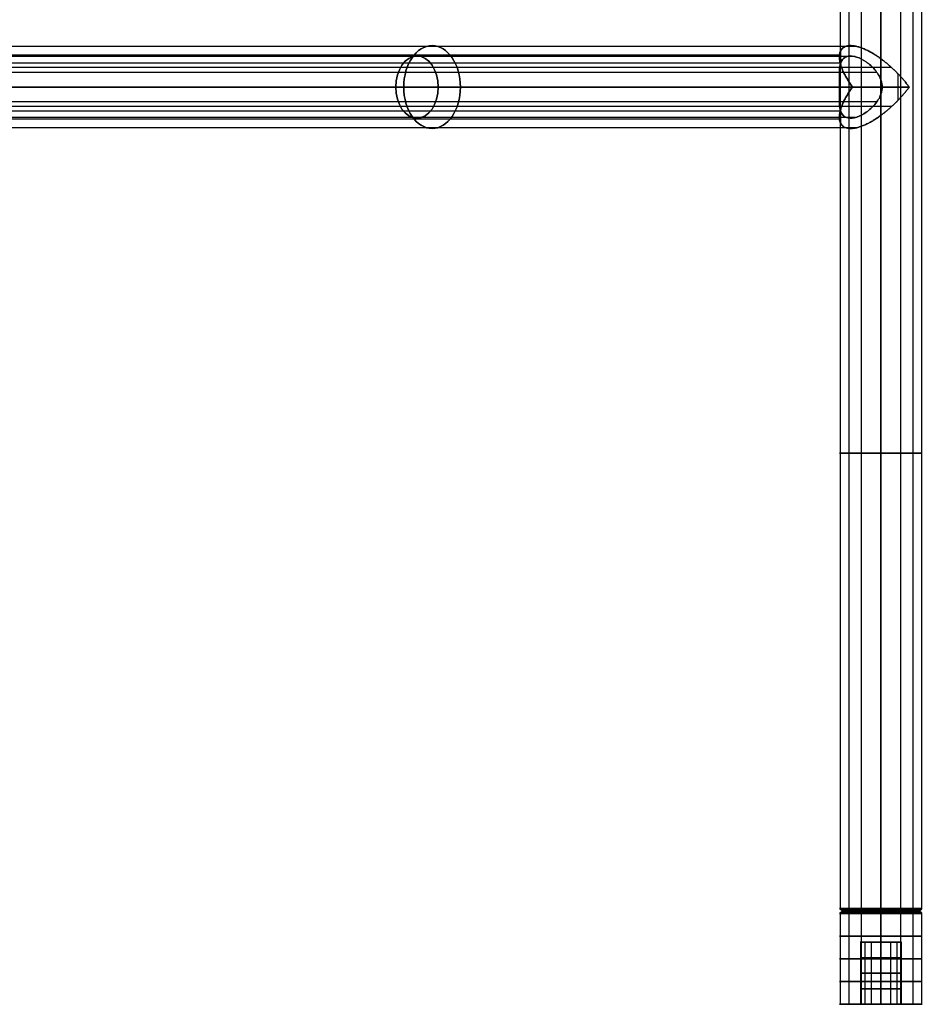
# Model space of a CAD drawing. Header units: millimetres. Extents: x -715 to 710, y 0 to 720.
# Tile 251 of 256: x 536 to 710, y 0 to 190. Entities that reach past the tile are written whole.
import ezdxf

# ---------------------------------------------------------------- set-up
doc = ezdxf.new("R2010")
doc.units = ezdxf.units.MM
doc.header["$MEASUREMENT"] = 0
for name, color, linetype in [('IGES LEVEL 13', 7, 'Continuous'), ('IGES LEVEL 14', 7, 'Continuous'), ('IGES LEVEL 2', 7, 'Continuous'), ('IGES LEVEL 3', 7, 'Continuous'), ('IGES LEVEL 5', 7, 'Continuous'), ('IGES LEVEL 7', 7, 'Continuous')]:
    doc.layers.add(name, color=color, linetype=linetype)

msp = doc.modelspace()

# ---------------------------------------------------------------- linework, layer by layer
at = {"layer": 'IGES LEVEL 13', "extrusion": (0, 1, 0)}
for centre, radius, start, end in [((-702, -327, 17.5), 8, 270, 90), ((-702, -327, 18), 7.5, 270, 90), ((-702, -327, 18), 7.5, 90, 270), ((-702, -327, 17.5), 8, 90, 270), ((-702, -327, 12), 4, 270, 90), ((-702, -327, 12), 4, 90, 270), ((-702, -327), 8, 270, 90), ((-702, -327), 4, 270, 90), ((-702, -327), 4, 90, 270), ((-702, -327), 8, 90, 270)]:
    msp.add_arc(centre, radius, start, end, dxfattribs=at)
at = {"layer": 'IGES LEVEL 13', "color": 255, "extrusion": (0, 1, 0)}
for centre, radius, start, end in [((-702, -327, 17.5), 8, 270, 90), ((-702, -327, 17.5), 8, 270, 90), ((-702, -327, 17.62), 7.88, 270, 90), ((-702, -327, 17.75), 7.75, 270, 90), ((-702, -327, 17.88), 7.62, 270, 90), ((-702, -327, 18), 7.5, 270, 90), ((-702, -327, 18), 7.5, 270, 90), ((-702, -327, 18), 7.5, 90, 270), ((-702, -327, 18), 7.5, 90, 270), ((-702, -327, 17.88), 7.62, 90, 270), ((-702, -327, 17.75), 7.75, 90, 270), ((-702, -327, 17.62), 7.88, 90, 270), ((-702, -327, 17.5), 8, 90, 270), ((-702, -327, 17.5), 8, 90, 270), ((-702, -327, 13.12), 8, 270, 90), ((-702, -327, 12), 4, 270, 90), ((-702, -327, 13.12), 8, 90, 270), ((-702, -327, 12), 4, 90, 270), ((-702, -327, 8.75), 8, 270, 90), ((-702, -327, 9), 4, 270, 90), ((-702, -327, 9), 4, 90, 270), ((-702, -327, 8.75), 8, 90, 270), ((-702, -327, 6), 4, 270, 90), ((-702, -327, 6), 4, 90, 270), ((-702, -327, 4.38), 8, 270, 90), ((-702, -327, 4.38), 8, 90, 270), ((-702, -327, 3), 4, 270, 90), ((-702, -327, 3), 4, 90, 270), ((-702, -327), 8, 270, 90), ((-702, -327), 8, 270, 90), ((-702, -327), 4, 270, 90), ((-702, -327), 4, 270, 90), ((-702, -327), 4, 90, 270), ((-702, -327), 8, 90, 270), ((-702, -327), 4, 90, 270), ((-702, -327), 8, 90, 270)]:
    msp.add_arc(centre, radius, start, end, dxfattribs=at)
at = {"layer": 'IGES LEVEL 13', "color": 255}
for points in [[(694.64, 18, -325.54), (694.4, 17.75, -325.49), (694.15, 17.5, -325.44)], [(694.15, 17.5, -325.44), (694.15, 8.75, -325.44), (694.15, 0, -325.44)], [(694.5, 18, -327), (702, 18, -327), (709.5, 18, -327)], [(696.2, 18, -331.76), (696.01, 17.75, -331.92), (695.82, 17.5, -332.08)], [(695.82, 17.5, -332.08), (695.82, 8.75, -332.08), (695.82, 0, -332.08)], [(698.46, 18, -320.39), (698.35, 17.75, -320.17), (698.23, 17.5, -319.94)], [(698.23, 17.5, -319.94), (698.23, 8.75, -319.94), (698.23, 0, -319.94)], [(702, 17.5, -319), (702, 17.75, -319.25), (702, 18, -319.5)], [(702, 18, -334.5), (702, 17.75, -334.75), (702, 17.5, -335)], [(702, 18, -334.5), (702, 18, -327), (702, 18, -319.5)], [(702, 17.5, -335), (702, 17.75, -334.75), (702, 18, -334.5)], [(702, 18, -319.5), (702, 17.75, -319.25), (702, 17.5, -319)], [(702, 0, -319), (702, 8.75, -319), (702, 17.5, -319)], [(702, 17.5, -335), (702, 8.75, -335), (702, 0, -335)], [(702, 0, -335), (702, 8.75, -335), (702, 17.5, -335)], [(702, 17.5, -319), (702, 8.75, -319), (702, 0, -319)], [(705.54, 18, -320.39), (705.65, 17.75, -320.17), (705.77, 17.5, -319.94)], [(705.77, 17.5, -319.94), (705.77, 8.75, -319.94), (705.77, 0, -319.94)], [(707.8, 18, -331.76), (707.99, 17.75, -331.92), (708.18, 17.5, -332.08)], [(708.18, 17.5, -332.08), (708.18, 8.75, -332.08), (708.18, 0, -332.08)], [(709.36, 18, -325.54), (709.6, 17.75, -325.49), (709.85, 17.5, -325.44)], [(709.85, 17.5, -325.44), (709.85, 8.75, -325.44), (709.85, 0, -325.44)], [(698, 12, -327), (702, 12, -327), (706, 12, -327)], [(698.08, 12, -326.22), (698.08, 6, -326.22), (698.08, 0, -326.22)], [(698.91, 12, -329.54), (698.91, 6, -329.54), (698.91, 0, -329.54)], [(700.11, 12, -323.47), (700.11, 6, -323.47), (700.11, 0, -323.47)], [(702, 12, -331), (702, 12, -327), (702, 12, -323)], [(702, 12, -323), (702, 6, -323), (702, 0, -323)], [(702, 0, -331), (702, 6, -331), (702, 12, -331)], [(702, 12, -331), (702, 6, -331), (702, 0, -331)], [(702, 0, -323), (702, 6, -323), (702, 12, -323)], [(703.89, 12, -323.47), (703.89, 6, -323.47), (703.89, 0, -323.47)], [(705.09, 12, -329.54), (705.09, 6, -329.54), (705.09, 0, -329.54)], [(705.92, 12, -326.22), (705.92, 6, -326.22), (705.92, 0, -326.22)], [(694, 0, -327), (696, 0, -327), (698, 0, -327)], [(702, 0, -335), (702, 0, -333), (702, 0, -331)], [(702, 0, -323), (702, 0, -321), (702, 0, -319)], [(706, 0, -327), (708, 0, -327), (710, 0, -327)]]:
    msp.add_open_spline(points, degree=2, dxfattribs=at)
at = {"layer": 'IGES LEVEL 13'}
for points in [[(702, 17.5, -335), (702, 17.75, -334.75), (702, 18, -334.5)], [(702, 18, -319.5), (702, 17.75, -319.25), (702, 17.5, -319)], [(702, 0, -335), (702, 8.75, -335), (702, 17.5, -335)], [(702, 17.5, -319), (702, 8.75, -319), (702, 0, -319)], [(702, 0, -323), (702, 6, -323), (702, 12, -323)], [(702, 12, -331), (702, 6, -331), (702, 0, -331)]]:
    msp.add_open_spline(points, degree=2, dxfattribs=at)
at = {"layer": 'IGES LEVEL 13', "color": 255}
for points, knots in [([(702, 12, -331), (701.61, 12, -331), (701.22, 12, -330.92), (700.83, 12, -330.85), (700.47, 12, -330.7), (700.11, 12, -330.54), (699.78, 12, -330.33), (699.45, 12, -330.11), (698.89, 12, -329.55), (698.67, 12, -329.22), (698.46, 12, -328.89), (698.3, 12, -328.53), (698.15, 12, -328.17), (698.08, 12, -327.78), (698, 12, -327.39), (698, 12, -326.61), (698.08, 12, -326.22), (698.15, 12, -325.83), (698.46, 12, -325.11), (698.89, 12, -324.45), (699.45, 12, -323.89), (700.11, 12, -323.46), (700.83, 12, -323.15), (701.61, 12, -323), (702, 12, -323)], [1, 1, 1, 1.0625, 1.0625, 1.125, 1.125, 1.1875, 1.1875, 1.25, 1.3125, 1.3125, 1.375, 1.375, 1.4375, 1.4375, 1.5, 1.5625, 1.5625, 1.625, 1.6875, 1.75, 1.8125, 1.875, 1.9375, 2, 2, 2]), ([(702, 12, -323), (702.39, 12, -323), (703.17, 12, -323.15), (703.89, 12, -323.46), (704.55, 12, -323.89), (705.11, 12, -324.45), (705.54, 12, -325.11), (705.85, 12, -325.83), (706, 12, -326.61), (706, 12, -327.39), (705.85, 12, -328.17), (705.54, 12, -328.89), (705.11, 12, -329.55), (704.55, 12, -330.11), (703.89, 12, -330.54), (703.17, 12, -330.85), (702.78, 12, -330.92), (702.39, 12, -331), (702, 12, -331)], [0, 0, 0, 0.0625, 0.125, 0.1875, 0.25, 0.3125, 0.375, 0.4375, 0.5, 0.5625, 0.625, 0.6875, 0.75, 0.8125, 0.875, 0.9375, 0.9375, 1, 1, 1])]:
    msp.add_open_spline(points, degree=2, knots=knots, dxfattribs=at)
at = {"layer": 'IGES LEVEL 14', "extrusion": (0, 1, 0)}
for centre, radius, start, end in [((-702, 327, 17.5), 8, 270, 90), ((-702, 327, 18), 7.5, 270, 90), ((-702, 327, 18), 7.5, 90, 270), ((-702, 327, 17.5), 8, 90, 270), ((-702, 327, 12), 4, 270, 90), ((-702, 327, 12), 4, 90, 270), ((-702, 327), 8, 270, 90), ((-702, 327), 4, 270, 90), ((-702, 327), 4, 90, 270), ((-702, 327), 8, 90, 270)]:
    msp.add_arc(centre, radius, start, end, dxfattribs=at)
at = {"layer": 'IGES LEVEL 14', "color": 255, "extrusion": (0, 1, 0)}
for centre, radius, start, end in [((-702, 327, 17.5), 8, 270, 90), ((-702, 327, 17.5), 8, 270, 90), ((-702, 327, 17.62), 7.88, 270, 90), ((-702, 327, 17.75), 7.75, 270, 90), ((-702, 327, 17.88), 7.62, 270, 90), ((-702, 327, 18), 7.5, 270, 90), ((-702, 327, 18), 7.5, 270, 90), ((-702, 327, 18), 7.5, 90, 270), ((-702, 327, 18), 7.5, 90, 270), ((-702, 327, 17.88), 7.62, 90, 270), ((-702, 327, 17.75), 7.75, 90, 270), ((-702, 327, 17.62), 7.88, 90, 270), ((-702, 327, 17.5), 8, 90, 270), ((-702, 327, 17.5), 8, 90, 270), ((-702, 327, 13.12), 8, 270, 90), ((-702, 327, 12), 4, 270, 90), ((-702, 327, 13.12), 8, 90, 270), ((-702, 327, 12), 4, 90, 270), ((-702, 327, 8.75), 8, 270, 90), ((-702, 327, 9), 4, 270, 90), ((-702, 327, 9), 4, 90, 270), ((-702, 327, 8.75), 8, 90, 270), ((-702, 327, 6), 4, 270, 90), ((-702, 327, 6), 4, 90, 270), ((-702, 327, 4.38), 8, 270, 90), ((-702, 327, 4.38), 8, 90, 270), ((-702, 327, 3), 4, 270, 90), ((-702, 327, 3), 4, 90, 270), ((-702, 327), 8, 270, 90), ((-702, 327), 8, 270, 90), ((-702, 327), 4, 270, 90), ((-702, 327), 4, 270, 90), ((-702, 327), 4, 90, 270), ((-702, 327), 8, 90, 270), ((-702, 327), 4, 90, 270), ((-702, 327), 8, 90, 270)]:
    msp.add_arc(centre, radius, start, end, dxfattribs=at)
at = {"layer": 'IGES LEVEL 14', "color": 255}
for points in [[(694.64, 18, 328.46), (694.4, 17.75, 328.51), (694.15, 17.5, 328.56)], [(694.15, 17.5, 328.56), (694.15, 8.75, 328.56), (694.15, 0, 328.56)], [(694.5, 18, 327), (702, 18, 327), (709.5, 18, 327)], [(696.2, 18, 322.24), (696.01, 17.75, 322.08), (695.82, 17.5, 321.92)], [(695.82, 17.5, 321.92), (695.82, 8.75, 321.92), (695.82, 0, 321.92)], [(698.46, 18, 333.61), (698.35, 17.75, 333.83), (698.23, 17.5, 334.06)], [(698.23, 17.5, 334.06), (698.23, 8.75, 334.06), (698.23, 0, 334.06)], [(702, 17.5, 335), (702, 17.75, 334.75), (702, 18, 334.5)], [(702, 18, 319.5), (702, 17.75, 319.25), (702, 17.5, 319)], [(702, 18, 319.5), (702, 18, 327), (702, 18, 334.5)], [(702, 17.5, 319), (702, 17.75, 319.25), (702, 18, 319.5)], [(702, 18, 334.5), (702, 17.75, 334.75), (702, 17.5, 335)], [(702, 0, 335), (702, 8.75, 335), (702, 17.5, 335)], [(702, 17.5, 319), (702, 8.75, 319), (702, 0, 319)], [(702, 0, 319), (702, 8.75, 319), (702, 17.5, 319)], [(702, 17.5, 335), (702, 8.75, 335), (702, 0, 335)], [(705.54, 18, 333.61), (705.65, 17.75, 333.83), (705.77, 17.5, 334.06)], [(705.77, 17.5, 334.06), (705.77, 8.75, 334.06), (705.77, 0, 334.06)], [(707.8, 18, 322.24), (707.99, 17.75, 322.08), (708.18, 17.5, 321.92)], [(708.18, 17.5, 321.92), (708.18, 8.75, 321.92), (708.18, 0, 321.92)], [(709.36, 18, 328.46), (709.6, 17.75, 328.51), (709.85, 17.5, 328.56)], [(709.85, 17.5, 328.56), (709.85, 8.75, 328.56), (709.85, 0, 328.56)], [(698, 12, 327), (702, 12, 327), (706, 12, 327)], [(698.08, 12, 327.78), (698.08, 6, 327.78), (698.08, 0, 327.78)], [(698.91, 12, 324.46), (698.91, 6, 324.46), (698.91, 0, 324.46)], [(700.11, 12, 330.53), (700.11, 6, 330.53), (700.11, 0, 330.53)], [(702, 12, 323), (702, 12, 327), (702, 12, 331)], [(702, 12, 331), (702, 6, 331), (702, 0, 331)], [(702, 0, 323), (702, 6, 323), (702, 12, 323)], [(702, 12, 323), (702, 6, 323), (702, 0, 323)], [(702, 0, 331), (702, 6, 331), (702, 12, 331)], [(703.89, 12, 330.53), (703.89, 6, 330.53), (703.89, 0, 330.53)], [(705.09, 12, 324.46), (705.09, 6, 324.46), (705.09, 0, 324.46)], [(705.92, 12, 327.78), (705.92, 6, 327.78), (705.92, 0, 327.78)], [(694, 0, 327), (696, 0, 327), (698, 0, 327)], [(702, 0, 319), (702, 0, 321), (702, 0, 323)], [(702, 0, 331), (702, 0, 333), (702, 0, 335)], [(706, 0, 327), (708, 0, 327), (710, 0, 327)]]:
    msp.add_open_spline(points, degree=2, dxfattribs=at)
at = {"layer": 'IGES LEVEL 14'}
for points in [[(702, 17.5, 319), (702, 17.75, 319.25), (702, 18, 319.5)], [(702, 18, 334.5), (702, 17.75, 334.75), (702, 17.5, 335)], [(702, 0, 319), (702, 8.75, 319), (702, 17.5, 319)], [(702, 17.5, 335), (702, 8.75, 335), (702, 0, 335)], [(702, 0, 331), (702, 6, 331), (702, 12, 331)], [(702, 12, 323), (702, 6, 323), (702, 0, 323)]]:
    msp.add_open_spline(points, degree=2, dxfattribs=at)
at = {"layer": 'IGES LEVEL 14', "color": 255}
for points, knots in [([(702, 12, 323), (701.61, 12, 323), (701.22, 12, 323.08), (700.83, 12, 323.15), (700.47, 12, 323.3), (700.11, 12, 323.46), (699.78, 12, 323.67), (699.45, 12, 323.89), (698.89, 12, 324.45), (698.67, 12, 324.78), (698.46, 12, 325.11), (698.3, 12, 325.47), (698.15, 12, 325.83), (698.08, 12, 326.22), (698, 12, 326.61), (698, 12, 327.39), (698.08, 12, 327.78), (698.15, 12, 328.17), (698.46, 12, 328.89), (698.89, 12, 329.55), (699.45, 12, 330.11), (700.11, 12, 330.54), (700.83, 12, 330.85), (701.61, 12, 331), (702, 12, 331)], [1, 1, 1, 1.0625, 1.0625, 1.125, 1.125, 1.1875, 1.1875, 1.25, 1.3125, 1.3125, 1.375, 1.375, 1.4375, 1.4375, 1.5, 1.5625, 1.5625, 1.625, 1.6875, 1.75, 1.8125, 1.875, 1.9375, 2, 2, 2]), ([(702, 12, 331), (702.39, 12, 331), (703.17, 12, 330.85), (703.89, 12, 330.54), (704.55, 12, 330.11), (705.11, 12, 329.55), (705.54, 12, 328.89), (705.85, 12, 328.17), (706, 12, 327.39), (706, 12, 326.61), (705.85, 12, 325.83), (705.54, 12, 325.11), (705.11, 12, 324.45), (704.55, 12, 323.89), (703.89, 12, 323.46), (703.17, 12, 323.15), (702.78, 12, 323.08), (702.39, 12, 323), (702, 12, 323)], [0, 0, 0, 0.0625, 0.125, 0.1875, 0.25, 0.3125, 0.375, 0.4375, 0.5, 0.5625, 0.625, 0.6875, 0.75, 0.8125, 0.875, 0.9375, 0.9375, 1, 1, 1])]:
    msp.add_open_spline(points, degree=2, knots=knots, dxfattribs=at)
at = {"layer": 'IGES LEVEL 2', "color": 255, "extrusion": (0, 1, 0)}
for centre, radius, start, end in [((-702, -327, 106.38), 8, 270, 90), ((-702, -327, 106.38), 8, 90, 270), ((-702, -327, 18.5), 8, 270, 90), ((-702, -327, 18.5), 8, 270, 90), ((-702, -327, 18.37), 7.88, 270, 90), ((-702, -327, 18.25), 7.75, 270, 90), ((-702, -327, 18.12), 7.62, 270, 90), ((-702, -327, 18), 7.5, 270, 90), ((-702, -327, 18), 7.5, 270, 90), ((-702, -327, 18.5), 8, 90, 270), ((-702, -327, 18.5), 8, 90, 270), ((-702, -327, 18.37), 7.88, 90, 270), ((-702, -327, 18.25), 7.75, 90, 270), ((-702, -327, 18.12), 7.62, 90, 270), ((-702, -327, 18), 7.5, 90, 270), ((-702, -327, 18), 7.5, 90, 270)]:
    msp.add_arc(centre, radius, start, end, dxfattribs=at)
at = {"layer": 'IGES LEVEL 2', "extrusion": (0, 1, 0)}
for centre, radius, start, end in [((-702, -327, 18.5), 8, 270, 90), ((-702, -327, 18), 7.5, 270, 90), ((-702, -327, 18.5), 8, 90, 270), ((-702, -327, 18), 7.5, 90, 270)]:
    msp.add_arc(centre, radius, start, end, dxfattribs=at)
at = {"layer": 'IGES LEVEL 2', "color": 255}
for points in [[(694.15, 370, -325.44), (694.15, 194.25, -325.44), (694.15, 18.5, -325.44)], [(695.82, 370, -332.08), (695.82, 194.25, -332.08), (695.82, 18.5, -332.08)], [(698.23, 370, -319.94), (698.23, 194.25, -319.94), (698.23, 18.5, -319.94)], [(702, 18.5, -319), (702, 194.25, -319), (702, 370, -319)], [(702, 370, -335), (702, 194.25, -335), (702, 18.5, -335)], [(702, 18.5, -335), (702, 194.25, -335), (702, 370, -335)], [(702, 370, -319), (702, 194.25, -319), (702, 18.5, -319)], [(705.77, 370, -319.94), (705.77, 194.25, -319.94), (705.77, 18.5, -319.94)], [(708.18, 370, -332.08), (708.18, 194.25, -332.08), (708.18, 18.5, -332.08)], [(709.85, 370, -325.44), (709.85, 194.25, -325.44), (709.85, 18.5, -325.44)], [(694.64, 18, -328.46), (694.4, 18.25, -328.51), (694.15, 18.5, -328.56)], [(694.5, 18, -327), (702, 18, -327), (709.5, 18, -327)], [(696.2, 18, -322.24), (696.01, 18.25, -322.08), (695.82, 18.5, -321.92)], [(698.46, 18, -333.61), (698.35, 18.25, -333.83), (698.23, 18.5, -334.06)], [(702, 18.5, -335), (702, 18.25, -334.75), (702, 18, -334.5)], [(702, 18, -319.5), (702, 18.25, -319.25), (702, 18.5, -319)], [(702, 18.5, -319), (702, 18.25, -319.25), (702, 18, -319.5)], [(702, 18, -334.5), (702, 18.25, -334.75), (702, 18.5, -335)], [(702, 18, -334.5), (702, 18, -327), (702, 18, -319.5)], [(705.54, 18, -333.61), (705.65, 18.25, -333.83), (705.77, 18.5, -334.06)], [(707.8, 18, -322.24), (707.99, 18.25, -322.08), (708.18, 18.5, -321.92)], [(709.36, 18, -328.46), (709.6, 18.25, -328.51), (709.85, 18.5, -328.56)]]:
    msp.add_open_spline(points, degree=2, dxfattribs=at)
at = {"layer": 'IGES LEVEL 2'}
for points in [[(702, 18.5, -335), (702, 194.25, -335), (702, 370, -335)], [(702, 370, -319), (702, 194.25, -319), (702, 18.5, -319)], [(702, 18.5, -319), (702, 18.25, -319.25), (702, 18, -319.5)], [(702, 18, -334.5), (702, 18.25, -334.75), (702, 18.5, -335)]]:
    msp.add_open_spline(points, degree=2, dxfattribs=at)
at = {"layer": 'IGES LEVEL 3', "color": 255, "extrusion": (0, 1, 0)}
for centre, radius, start, end in [((-702, 327, 106.38), 8, 270, 90), ((-702, 327, 106.38), 8, 90, 270), ((-702, 327, 18.5), 8, 270, 90), ((-702, 327, 18.5), 8, 270, 90), ((-702, 327, 18.37), 7.88, 270, 90), ((-702, 327, 18.25), 7.75, 270, 90), ((-702, 327, 18.12), 7.62, 270, 90), ((-702, 327, 18), 7.5, 270, 90), ((-702, 327, 18), 7.5, 270, 90), ((-702, 327, 18.5), 8, 90, 270), ((-702, 327, 18.5), 8, 90, 270), ((-702, 327, 18.37), 7.88, 90, 270), ((-702, 327, 18.25), 7.75, 90, 270), ((-702, 327, 18.12), 7.62, 90, 270), ((-702, 327, 18), 7.5, 90, 270), ((-702, 327, 18), 7.5, 90, 270)]:
    msp.add_arc(centre, radius, start, end, dxfattribs=at)
at = {"layer": 'IGES LEVEL 3', "extrusion": (0, 1, 0)}
for centre, radius, start, end in [((-702, 327, 18.5), 8, 270, 90), ((-702, 327, 18), 7.5, 270, 90), ((-702, 327, 18.5), 8, 90, 270), ((-702, 327, 18), 7.5, 90, 270)]:
    msp.add_arc(centre, radius, start, end, dxfattribs=at)
at = {"layer": 'IGES LEVEL 3', "color": 255}
for points in [[(694.15, 370, 328.56), (694.15, 194.25, 328.56), (694.15, 18.5, 328.56)], [(695.82, 370, 321.92), (695.82, 194.25, 321.92), (695.82, 18.5, 321.92)], [(698.23, 370, 334.06), (698.23, 194.25, 334.06), (698.23, 18.5, 334.06)], [(702, 18.5, 335), (702, 194.25, 335), (702, 370, 335)], [(702, 370, 319), (702, 194.25, 319), (702, 18.5, 319)], [(702, 18.5, 319), (702, 194.25, 319), (702, 370, 319)], [(702, 370, 335), (702, 194.25, 335), (702, 18.5, 335)], [(705.77, 370, 334.06), (705.77, 194.25, 334.06), (705.77, 18.5, 334.06)], [(708.18, 370, 321.92), (708.18, 194.25, 321.92), (708.18, 18.5, 321.92)], [(709.85, 370, 328.56), (709.85, 194.25, 328.56), (709.85, 18.5, 328.56)], [(694.64, 18, 325.54), (694.4, 18.25, 325.49), (694.15, 18.5, 325.44)], [(694.5, 18, 327), (702, 18, 327), (709.5, 18, 327)], [(696.2, 18, 331.76), (696.01, 18.25, 331.92), (695.82, 18.5, 332.08)], [(698.46, 18, 320.39), (698.35, 18.25, 320.17), (698.23, 18.5, 319.94)], [(702, 18.5, 319), (702, 18.25, 319.25), (702, 18, 319.5)], [(702, 18, 334.5), (702, 18.25, 334.75), (702, 18.5, 335)], [(702, 18.5, 335), (702, 18.25, 334.75), (702, 18, 334.5)], [(702, 18, 319.5), (702, 18.25, 319.25), (702, 18.5, 319)], [(702, 18, 319.5), (702, 18, 327), (702, 18, 334.5)], [(705.54, 18, 320.39), (705.65, 18.25, 320.17), (705.77, 18.5, 319.94)], [(707.8, 18, 331.76), (707.99, 18.25, 331.92), (708.18, 18.5, 332.08)], [(709.36, 18, 325.54), (709.6, 18.25, 325.49), (709.85, 18.5, 325.44)]]:
    msp.add_open_spline(points, degree=2, dxfattribs=at)
at = {"layer": 'IGES LEVEL 3'}
for points in [[(702, 18.5, 319), (702, 194.25, 319), (702, 370, 319)], [(702, 370, 335), (702, 194.25, 335), (702, 18.5, 335)], [(702, 18.5, 335), (702, 18.25, 334.75), (702, 18, 334.5)], [(702, 18, 319.5), (702, 18.25, 319.25), (702, 18.5, 319)]]:
    msp.add_open_spline(points, degree=2, dxfattribs=at)
at = {"layer": 'IGES LEVEL 5', "color": 255, "extrusion": (0.729573, 0, 0.683903)}
for centre, radius, start, end in [((177, -241.53, 617.13), 8, 270, 90), ((177, -241.53, 613.14), 6, 270, 90), ((177, -241.53, 613.14), 6, 90, 270), ((177, -241.53, 617.13), 8, 90, 270)]:
    msp.add_arc(centre, radius, start, end, dxfattribs=at)
at = {"layer": 'IGES LEVEL 5', "color": 255, "extrusion": (0, 1, 0)}
for start, end in [(5.441, 46.8506), (226.8506, 268.2602)]:
    msp.add_arc((-702, 327, 177), 8, start, end, dxfattribs=at)
at = {"layer": 'IGES LEVEL 5', "color": 255}
for points in [[(697.34, 184.85, 320.5), (526.39, 184.85, 160.25), (355.45, 184.85, 0)], [(694.02, 183.18, 326.47), (522.01, 183.18, 165.23), (350, 183.18, 3.99)], [(697.03, 182.88, 320.73), (525.95, 182.88, 160.37), (354.87, 182.88, 0)], [(694.21, 183.92, 325.2), (694.21, 182.69, 325.2), (694.21, 181.46, 325.2)], [(702, 182.47, 319), (702, 180.43, 319), (702, 178.39, 319)], [(702, 178.39, 319), (702, 180.43, 319), (702, 182.47, 319)], [(694.26, 181.64, 324.96), (522.13, 181.64, 163.61), (350, 181.64, 2.25)], [(704.07, 180.77, 319.27), (533.78, 180.77, 159.64), (363.48, 180.77, 0)], [(701.24, 179.83, 319.04), (531.07, 179.83, 159.52), (360.9, 179.83, 0)], [(705.29, 179.59, 319.71), (705.29, 177, 319.71), (705.29, 174.41, 319.71)], [(350, 177, 5.26), (522.02, 177, 166.51), (694.04, 177, 327.76)], [(696.53, 177, 332.84), (523.26, 177, 170.42), (350, 177, 8)], [(350, 177, 8), (523.26, 177, 170.42), (696.53, 177, 332.84)], [(694.04, 177, 327.76), (522.02, 177, 166.51), (350, 177, 5.26)], [(702.24, 177, 319), (532.09, 177, 159.5), (361.94, 177)], [(361.94, 177), (532.09, 177, 159.5), (702.24, 177, 319)], [(364.86, 177), (536.17, 177, 160.58), (707.47, 177, 321.16)], [(707.47, 177, 321.16), (536.17, 177, 160.58), (364.86, 177)], [(702, 175.61, 319), (702, 173.57, 319), (702, 171.53, 319)], [(702, 171.53, 319), (702, 173.57, 319), (702, 175.61, 319)], [(701.24, 174.17, 319.04), (531.07, 174.17, 159.52), (360.9, 174.17, 0)], [(704.07, 173.23, 319.27), (533.78, 173.23, 159.64), (363.48, 173.23, 0)], [(694.26, 172.36, 324.96), (522.13, 172.36, 163.61), (350, 172.36, 2.25)], [(697.03, 171.12, 320.73), (525.95, 171.12, 160.37), (354.87, 171.12, 0)], [(694.21, 172.54, 325.2), (694.21, 171.31, 325.2), (694.21, 170.08, 325.2)], [(694.02, 170.82, 326.47), (522.01, 170.82, 165.23), (350, 170.82, 3.99)], [(697.34, 169.15, 320.5), (526.39, 169.15, 160.25), (355.45, 169.15, 0)]]:
    msp.add_open_spline(points, degree=2, dxfattribs=at)
at = {"layer": 'IGES LEVEL 5'}
for points, weights in [([(696.53, 177, 332.84), (690.27, 185.57, 326.97), (693.43, 188.73, 319), (702, 182.47, 319)], [1, 0.578475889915, 0.578475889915, 1]), ([(702, 182.47, 319), (704.06, 180.97, 319), (705.97, 179.06, 319.76), (707.47, 177, 321.16)], [1, 0.953292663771, 0.953292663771, 1]), ([(702, 171.53, 319), (693.43, 165.27, 319), (690.27, 168.43, 326.97), (696.53, 177, 332.84)], [1, 0.578475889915, 0.578475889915, 1]), ([(707.47, 177, 321.16), (705.97, 174.94, 319.76), (704.06, 173.03, 319), (702, 171.53, 319)], [1, 0.953292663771, 0.953292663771, 1])]:
    msp.add_rational_spline(points, weights, degree=3, dxfattribs=at)
at = {"layer": 'IGES LEVEL 5', "color": 255}
for points, weights in [([(696.53, 177, 332.84), (690.27, 185.57, 326.97), (693.43, 188.73, 319), (702, 182.47, 319)], [1, 0.578475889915, 0.578475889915, 1]), ([(696.53, 177, 332.84), (690.27, 185.57, 326.97), (693.43, 188.73, 319), (702, 182.47, 319)], [1, 0.578475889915, 0.578475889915, 1]), ([(702, 182.47, 319), (704.06, 180.97, 319), (705.97, 179.06, 319.76), (707.47, 177, 321.16)], [1, 0.953292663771, 0.953292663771, 1]), ([(702, 182.47, 319), (704.06, 180.97, 319), (705.97, 179.06, 319.76), (707.47, 177, 321.16)], [1, 0.953292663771, 0.953292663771, 1]), ([(702, 171.53, 319), (693.43, 165.27, 319), (690.27, 168.43, 326.97), (696.53, 177, 332.84)], [1, 0.578475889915, 0.578475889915, 1]), ([(702, 171.53, 319), (693.43, 165.27, 319), (690.27, 168.43, 326.97), (696.53, 177, 332.84)], [1, 0.578475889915, 0.578475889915, 1]), ([(707.47, 177, 321.16), (705.97, 174.94, 319.76), (704.06, 173.03, 319), (702, 171.53, 319)], [1, 0.953292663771, 0.953292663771, 1]), ([(707.47, 177, 321.16), (705.97, 174.94, 319.76), (704.06, 173.03, 319), (702, 171.53, 319)], [1, 0.953292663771, 0.953292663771, 1])]:
    msp.add_rational_spline(points, weights, degree=3, dxfattribs=at)
at = {"layer": 'IGES LEVEL 5'}
for points, knots in [([(694.04, 177, 327.76), (694.04, 178.55, 327.76), (693.92, 179.94, 326.85), (694.19, 181.5, 325.2), (694.34, 181.95, 324.58), (694.86, 182.63, 323.33), (695.23, 182.86, 322.68), (696.16, 183.05, 321.48), (696.73, 182.99, 320.94), (697.94, 182.6, 320.07), (698.57, 182.27, 319.74), (699.77, 181.44, 319.29), (700.34, 180.93, 319.16), (701.33, 179.77, 319.01), (701.75, 179.12, 319), (702, 178.39, 319)], [0, 0, 0, 0, 0.25, 0.25, 0.375, 0.375, 0.5, 0.5, 0.625, 0.625, 0.75, 0.75, 0.875, 0.875, 1, 1, 1, 1]), ([(702, 175.61, 319), (701.75, 174.88, 319), (701.33, 174.23, 319.01), (700.34, 173.07, 319.16), (699.77, 172.56, 319.29), (698.58, 171.73, 319.74), (697.95, 171.41, 320.06), (696.75, 171.01, 320.92), (696.18, 170.95, 321.46), (695.24, 171.13, 322.65), (694.87, 171.36, 323.3), (694.35, 172.05, 324.57), (694.19, 172.49, 325.19), (694.01, 173.54, 326.29), (693.99, 174.14, 326.79), (694.01, 175.47, 327.52), (694.04, 176.23, 327.76), (694.04, 177, 327.76)], [0, 0, 0, 0, 0.125, 0.125, 0.25, 0.25, 0.375, 0.375, 0.5, 0.5, 0.625, 0.625, 0.75, 0.75, 0.875, 0.875, 1, 1, 1, 1]), ([(702.24, 177, 319), (702.24, 177.24, 319), (702.22, 177.47, 319), (702.14, 177.94, 319), (702.08, 178.17, 319), (702, 178.39, 319)], [0, 0, 0, 0, 0.5, 0.5, 1, 1, 1, 1]), ([(702, 175.61, 319), (702.08, 175.83, 319), (702.14, 176.06, 319), (702.22, 176.52, 319), (702.24, 176.76, 319), (702.24, 177, 319)], [0, 0, 0, 0, 0.5, 0.5, 1, 1, 1, 1])]:
    msp.add_open_spline(points, degree=3, knots=knots, dxfattribs=at)
at = {"layer": 'IGES LEVEL 5', "color": 255}
for points, knots in [([(702, 178.39, 319), (701.75, 179.12, 319), (701.33, 179.77, 319.01), (700.34, 180.93, 319.16), (699.77, 181.44, 319.29), (698.57, 182.27, 319.74), (697.94, 182.6, 320.07), (696.73, 182.99, 320.94), (696.16, 183.05, 321.48), (695.23, 182.86, 322.68), (694.86, 182.63, 323.33), (694.34, 181.95, 324.58), (694.19, 181.5, 325.2), (693.92, 179.94, 326.85), (694.04, 178.55, 327.76), (694.04, 177, 327.76)], [0, 0, 0, 0, 0.125, 0.125, 0.25, 0.25, 0.375, 0.375, 0.5, 0.5, 0.625, 0.625, 0.75, 0.75, 1, 1, 1, 1]), ([(694.04, 177, 327.76), (694.04, 178.55, 327.76), (693.92, 179.94, 326.85), (694.19, 181.5, 325.2), (694.34, 181.95, 324.58), (694.86, 182.63, 323.33), (695.23, 182.86, 322.68), (696.16, 183.05, 321.48), (696.73, 182.99, 320.94), (697.94, 182.6, 320.07), (698.57, 182.27, 319.74), (699.77, 181.44, 319.29), (700.34, 180.93, 319.16), (701.33, 179.77, 319.01), (701.75, 179.12, 319), (702, 178.39, 319)], [3, 3, 3, 3, 3.25, 3.25, 3.375, 3.375, 3.5, 3.5, 3.625, 3.625, 3.75, 3.75, 3.875, 3.875, 4, 4, 4, 4]), ([(694.04, 177, 327.76), (694.04, 176.23, 327.76), (694.01, 175.47, 327.52), (693.99, 174.14, 326.79), (694.01, 173.54, 326.29), (694.19, 172.49, 325.19), (694.35, 172.05, 324.57), (694.87, 171.36, 323.3), (695.24, 171.13, 322.65), (696.18, 170.95, 321.46), (696.75, 171.01, 320.92), (697.95, 171.41, 320.06), (698.58, 171.73, 319.74), (699.77, 172.56, 319.29), (700.34, 173.07, 319.16), (701.33, 174.23, 319.01), (701.75, 174.88, 319), (702, 175.61, 319)], [1, 1, 1, 1, 1.125, 1.125, 1.25, 1.25, 1.375, 1.375, 1.5, 1.5, 1.625, 1.625, 1.75, 1.75, 1.875, 1.875, 2, 2, 2, 2]), ([(702, 175.61, 319), (701.75, 174.88, 319), (701.33, 174.23, 319.01), (700.34, 173.07, 319.16), (699.77, 172.56, 319.29), (698.58, 171.73, 319.74), (697.95, 171.41, 320.06), (696.75, 171.01, 320.92), (696.18, 170.95, 321.46), (695.24, 171.13, 322.65), (694.87, 171.36, 323.3), (694.35, 172.05, 324.57), (694.19, 172.49, 325.19), (694.01, 173.54, 326.29), (693.99, 174.14, 326.79), (694.01, 175.47, 327.52), (694.04, 176.23, 327.76), (694.04, 177, 327.76)], [0, 0, 0, 0, 0.125, 0.125, 0.25, 0.25, 0.375, 0.375, 0.5, 0.5, 0.625, 0.625, 0.75, 0.75, 0.875, 0.875, 1, 1, 1, 1]), ([(702, 178.39, 319), (702.08, 178.17, 319), (702.14, 177.94, 319), (702.22, 177.47, 319), (702.24, 177.24, 319), (702.24, 177, 319)], [4, 4, 4, 4, 4.5, 4.5, 5, 5, 5, 5]), ([(702.24, 177, 319), (702.24, 177.24, 319), (702.22, 177.47, 319), (702.14, 177.94, 319), (702.08, 178.17, 319), (702, 178.39, 319)], [3, 3, 3, 3, 3.5, 3.5, 4, 4, 4, 4]), ([(702.24, 177, 319), (702.24, 176.76, 319), (702.22, 176.52, 319), (702.14, 176.06, 319), (702.08, 175.83, 319), (702, 175.61, 319)], [5, 5, 5, 5, 5.5, 5.5, 6, 6, 6, 6]), ([(702, 175.61, 319), (702.08, 175.83, 319), (702.14, 176.06, 319), (702.22, 176.52, 319), (702.24, 176.76, 319), (702.24, 177, 319)], [2, 2, 2, 2, 2.5, 2.5, 3, 3, 3, 3])]:
    msp.add_open_spline(points, degree=3, knots=knots, dxfattribs=at)
at = {"layer": 'IGES LEVEL 5'}
for points in [[(702, 178.39, 319), (702, 180.43, 319), (702, 182.47, 319)], [(350, 177, 8), (523.26, 177, 170.42), (696.53, 177, 332.84)], [(694.04, 177, 327.76), (522.02, 177, 166.51), (350, 177, 5.26)], [(361.94, 177), (532.09, 177, 159.5), (702.24, 177, 319)], [(707.47, 177, 321.16), (536.17, 177, 160.58), (364.86, 177)], [(702, 171.53, 319), (702, 173.57, 319), (702, 175.61, 319)]]:
    msp.add_open_spline(points, degree=2, dxfattribs=at)
at = {"layer": 'IGES LEVEL 7', "color": 255, "extrusion": (0.729573, 0, -0.683903)}
for centre, radius, start, end in [((177, 241.53, 617.13), 8, 270, 90), ((177, 241.53, 613.14), 6, 270, 90), ((177, 241.53, 613.14), 6, 90, 270), ((177, 241.53, 617.13), 8, 90, 270)]:
    msp.add_arc(centre, radius, start, end, dxfattribs=at)
at = {"layer": 'IGES LEVEL 7', "color": 255, "extrusion": (0, 1, 0)}
for start, end in [(313.1494, 354.559), (91.7398, 133.1494)]:
    msp.add_arc((-702, -327, 177), 8, start, end, dxfattribs=at)
at = {"layer": 'IGES LEVEL 7', "color": 255}
for points in [[(697.34, 184.85, -320.5), (526.39, 184.85, -160.25), (355.45, 184.85, 0)], [(694.02, 183.18, -326.47), (522.01, 183.18, -165.23), (350, 183.18, -3.99)], [(697.03, 182.88, -320.73), (525.95, 182.88, -160.37), (354.87, 182.88, 0)], [(694.21, 183.92, -325.2), (694.21, 182.69, -325.2), (694.21, 181.46, -325.2)], [(702, 182.47, -319), (702, 180.43, -319), (702, 178.39, -319)], [(702, 178.39, -319), (702, 180.43, -319), (702, 182.47, -319)], [(694.26, 181.64, -324.96), (522.13, 181.64, -163.61), (350, 181.64, -2.25)], [(704.07, 180.77, -319.27), (533.78, 180.77, -159.64), (363.48, 180.77, 0)], [(701.24, 179.83, -319.04), (531.07, 179.83, -159.52), (360.9, 179.83, 0)], [(705.29, 179.59, -319.71), (705.29, 177, -319.71), (705.29, 174.41, -319.71)], [(350, 177, -5.26), (522.02, 177, -166.51), (694.04, 177, -327.76)], [(696.53, 177, -332.84), (523.26, 177, -170.42), (350, 177, -8)], [(350, 177, -8), (523.26, 177, -170.42), (696.53, 177, -332.84)], [(694.04, 177, -327.76), (522.02, 177, -166.51), (350, 177, -5.26)], [(702.24, 177, -319), (532.09, 177, -159.5), (361.94, 177)], [(361.94, 177), (532.09, 177, -159.5), (702.24, 177, -319)], [(364.86, 177), (536.17, 177, -160.58), (707.47, 177, -321.16)], [(707.47, 177, -321.16), (536.17, 177, -160.58), (364.86, 177)], [(702, 175.61, -319), (702, 173.57, -319), (702, 171.53, -319)], [(702, 171.53, -319), (702, 173.57, -319), (702, 175.61, -319)], [(701.24, 174.17, -319.04), (531.07, 174.17, -159.52), (360.9, 174.17, 0)], [(704.07, 173.23, -319.27), (533.78, 173.23, -159.64), (363.48, 173.23, 0)], [(694.26, 172.36, -324.96), (522.13, 172.36, -163.61), (350, 172.36, -2.25)], [(697.03, 171.12, -320.73), (525.95, 171.12, -160.37), (354.87, 171.12, 0)], [(694.21, 172.54, -325.2), (694.21, 171.31, -325.2), (694.21, 170.08, -325.2)], [(694.02, 170.82, -326.47), (522.01, 170.82, -165.23), (350, 170.82, -3.99)], [(697.34, 169.15, -320.5), (526.39, 169.15, -160.25), (355.45, 169.15, 0)]]:
    msp.add_open_spline(points, degree=2, dxfattribs=at)
at = {"layer": 'IGES LEVEL 7'}
for points, weights in [([(702, 182.47, -319), (693.43, 188.73, -319), (690.27, 185.57, -326.97), (696.53, 177, -332.84)], [1, 0.578475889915, 0.578475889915, 1]), ([(707.47, 177, -321.16), (705.97, 179.06, -319.76), (704.06, 180.97, -319), (702, 182.47, -319)], [1, 0.953292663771, 0.953292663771, 1]), ([(696.53, 177, -332.84), (690.27, 168.43, -326.97), (693.43, 165.27, -319), (702, 171.53, -319)], [1, 0.578475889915, 0.578475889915, 1]), ([(702, 171.53, -319), (704.06, 173.03, -319), (705.97, 174.94, -319.76), (707.47, 177, -321.16)], [1, 0.953292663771, 0.953292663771, 1])]:
    msp.add_rational_spline(points, weights, degree=3, dxfattribs=at)
at = {"layer": 'IGES LEVEL 7', "color": 255}
for points, weights in [([(702, 182.47, -319), (693.43, 188.73, -319), (690.27, 185.57, -326.97), (696.53, 177, -332.84)], [1, 0.578475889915, 0.578475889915, 1]), ([(702, 182.47, -319), (693.43, 188.73, -319), (690.27, 185.57, -326.97), (696.53, 177, -332.84)], [1, 0.578475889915, 0.578475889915, 1]), ([(707.47, 177, -321.16), (705.97, 179.06, -319.76), (704.06, 180.97, -319), (702, 182.47, -319)], [1, 0.953292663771, 0.953292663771, 1]), ([(707.47, 177, -321.16), (705.97, 179.06, -319.76), (704.06, 180.97, -319), (702, 182.47, -319)], [1, 0.953292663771, 0.953292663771, 1]), ([(696.53, 177, -332.84), (690.27, 168.43, -326.97), (693.43, 165.27, -319), (702, 171.53, -319)], [1, 0.578475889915, 0.578475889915, 1]), ([(696.53, 177, -332.84), (690.27, 168.43, -326.97), (693.43, 165.27, -319), (702, 171.53, -319)], [1, 0.578475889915, 0.578475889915, 1]), ([(702, 171.53, -319), (704.06, 173.03, -319), (705.97, 174.94, -319.76), (707.47, 177, -321.16)], [1, 0.953292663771, 0.953292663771, 1]), ([(702, 171.53, -319), (704.06, 173.03, -319), (705.97, 174.94, -319.76), (707.47, 177, -321.16)], [1, 0.953292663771, 0.953292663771, 1])]:
    msp.add_rational_spline(points, weights, degree=3, dxfattribs=at)
at = {"layer": 'IGES LEVEL 7'}
for points, knots in [([(694.04, 177, -327.76), (694.04, 178.55, -327.76), (693.92, 179.94, -326.85), (694.19, 181.5, -325.2), (694.34, 181.95, -324.58), (694.86, 182.63, -323.33), (695.23, 182.86, -322.68), (696.16, 183.05, -321.48), (696.73, 182.99, -320.94), (697.94, 182.6, -320.07), (698.57, 182.27, -319.74), (699.77, 181.44, -319.29), (700.34, 180.93, -319.16), (701.33, 179.77, -319.01), (701.75, 179.12, -319), (702, 178.39, -319)], [0, 0, 0, 0, 0.25, 0.25, 0.375, 0.375, 0.5, 0.5, 0.625, 0.625, 0.75, 0.75, 0.875, 0.875, 1, 1, 1, 1]), ([(702, 175.61, -319), (701.75, 174.88, -319), (701.33, 174.23, -319.01), (700.34, 173.07, -319.16), (699.77, 172.56, -319.29), (698.58, 171.73, -319.74), (697.95, 171.41, -320.06), (696.75, 171.01, -320.92), (696.18, 170.95, -321.46), (695.24, 171.13, -322.65), (694.87, 171.36, -323.3), (694.35, 172.05, -324.57), (694.19, 172.49, -325.19), (694.01, 173.54, -326.29), (693.99, 174.14, -326.79), (694.01, 175.47, -327.52), (694.04, 176.23, -327.76), (694.04, 177, -327.76)], [0, 0, 0, 0, 0.125, 0.125, 0.25, 0.25, 0.375, 0.375, 0.5, 0.5, 0.625, 0.625, 0.75, 0.75, 0.875, 0.875, 1, 1, 1, 1]), ([(702.24, 177, -319), (702.24, 177.24, -319), (702.22, 177.47, -319), (702.14, 177.94, -319), (702.08, 178.17, -319), (702, 178.39, -319)], [0, 0, 0, 0, 0.5, 0.5, 1, 1, 1, 1]), ([(702, 175.61, -319), (702.08, 175.83, -319), (702.14, 176.06, -319), (702.22, 176.52, -319), (702.24, 176.76, -319), (702.24, 177, -319)], [0, 0, 0, 0, 0.5, 0.5, 1, 1, 1, 1])]:
    msp.add_open_spline(points, degree=3, knots=knots, dxfattribs=at)
at = {"layer": 'IGES LEVEL 7', "color": 255}
for points, knots in [([(702, 178.39, -319), (701.75, 179.12, -319), (701.33, 179.77, -319.01), (700.34, 180.93, -319.16), (699.77, 181.44, -319.29), (698.57, 182.27, -319.74), (697.94, 182.6, -320.07), (696.73, 182.99, -320.94), (696.16, 183.05, -321.48), (695.23, 182.86, -322.68), (694.86, 182.63, -323.33), (694.34, 181.95, -324.58), (694.19, 181.5, -325.2), (693.92, 179.94, -326.85), (694.04, 178.55, -327.76), (694.04, 177, -327.76)], [5, 5, 5, 5, 5.125, 5.125, 5.25, 5.25, 5.375, 5.375, 5.5, 5.5, 5.625, 5.625, 5.75, 5.75, 6, 6, 6, 6]), ([(694.04, 177, -327.76), (694.04, 178.55, -327.76), (693.92, 179.94, -326.85), (694.19, 181.5, -325.2), (694.34, 181.95, -324.58), (694.86, 182.63, -323.33), (695.23, 182.86, -322.68), (696.16, 183.05, -321.48), (696.73, 182.99, -320.94), (697.94, 182.6, -320.07), (698.57, 182.27, -319.74), (699.77, 181.44, -319.29), (700.34, 180.93, -319.16), (701.33, 179.77, -319.01), (701.75, 179.12, -319), (702, 178.39, -319)], [3, 3, 3, 3, 3.25, 3.25, 3.375, 3.375, 3.5, 3.5, 3.625, 3.625, 3.75, 3.75, 3.875, 3.875, 4, 4, 4, 4]), ([(694.04, 177, -327.76), (694.04, 176.23, -327.76), (694.01, 175.47, -327.52), (693.99, 174.14, -326.79), (694.01, 173.54, -326.29), (694.19, 172.49, -325.19), (694.35, 172.05, -324.57), (694.87, 171.36, -323.3), (695.24, 171.13, -322.65), (696.18, 170.95, -321.46), (696.75, 171.01, -320.92), (697.95, 171.41, -320.06), (698.58, 171.73, -319.74), (699.77, 172.56, -319.29), (700.34, 173.07, -319.16), (701.33, 174.23, -319.01), (701.75, 174.88, -319), (702, 175.61, -319)], [3, 3, 3, 3, 3.125, 3.125, 3.25, 3.25, 3.375, 3.375, 3.5, 3.5, 3.625, 3.625, 3.75, 3.75, 3.875, 3.875, 4, 4, 4, 4]), ([(702, 175.61, -319), (701.75, 174.88, -319), (701.33, 174.23, -319.01), (700.34, 173.07, -319.16), (699.77, 172.56, -319.29), (698.58, 171.73, -319.74), (697.95, 171.41, -320.06), (696.75, 171.01, -320.92), (696.18, 170.95, -321.46), (695.24, 171.13, -322.65), (694.87, 171.36, -323.3), (694.35, 172.05, -324.57), (694.19, 172.49, -325.19), (694.01, 173.54, -326.29), (693.99, 174.14, -326.79), (694.01, 175.47, -327.52), (694.04, 176.23, -327.76), (694.04, 177, -327.76)], [2, 2, 2, 2, 2.125, 2.125, 2.25, 2.25, 2.375, 2.375, 2.5, 2.5, 2.625, 2.625, 2.75, 2.75, 2.875, 2.875, 3, 3, 3, 3]), ([(702, 178.39, -319), (702.08, 178.17, -319), (702.14, 177.94, -319), (702.22, 177.47, -319), (702.24, 177.24, -319), (702.24, 177, -319)], [0, 0, 0, 0, 0.5, 0.5, 1, 1, 1, 1]), ([(702.24, 177, -319), (702.24, 177.24, -319), (702.22, 177.47, -319), (702.14, 177.94, -319), (702.08, 178.17, -319), (702, 178.39, -319)], [4, 4, 4, 4, 4.5, 4.5, 5, 5, 5, 5]), ([(702.24, 177, -319), (702.24, 176.76, -319), (702.22, 176.52, -319), (702.14, 176.06, -319), (702.08, 175.83, -319), (702, 175.61, -319)], [1, 1, 1, 1, 1.5, 1.5, 2, 2, 2, 2]), ([(702, 175.61, -319), (702.08, 175.83, -319), (702.14, 176.06, -319), (702.22, 176.52, -319), (702.24, 176.76, -319), (702.24, 177, -319)], [4, 4, 4, 4, 4.5, 4.5, 5, 5, 5, 5])]:
    msp.add_open_spline(points, degree=3, knots=knots, dxfattribs=at)
at = {"layer": 'IGES LEVEL 7'}
for points in [[(702, 178.39, -319), (702, 180.43, -319), (702, 182.47, -319)], [(350, 177, -8), (523.26, 177, -170.42), (696.53, 177, -332.84)], [(694.04, 177, -327.76), (522.02, 177, -166.51), (350, 177, -5.26)], [(361.94, 177), (532.09, 177, -159.5), (702.24, 177, -319)], [(707.47, 177, -321.16), (536.17, 177, -160.58), (364.86, 177)], [(702, 171.53, -319), (702, 173.57, -319), (702, 175.61, -319)]]:
    msp.add_open_spline(points, degree=2, dxfattribs=at)

doc.saveas('drawing.dxf')
